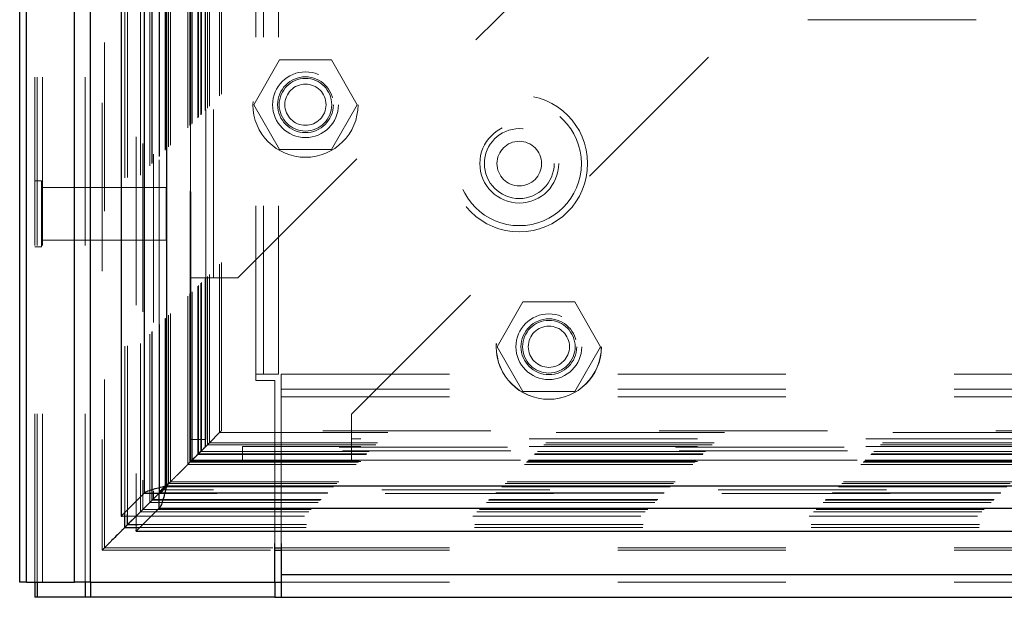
# Model space of a CAD drawing. Header units: inches. Extents: x 0.2 to 10.8, y 0.2 to 8.2.
# Tile 27 of 58: x 3.321 to 3.906, y 3.217 to 3.56. Entities that reach past the tile are written whole.
import ezdxf

# ---------------------------------------------------------------- set-up
doc = ezdxf.new("R2010")
doc.units = ezdxf.units.IN
doc.header["$MEASUREMENT"] = 0
doc.linetypes.add('HIDDEN', pattern=[0.075, 0.05, -0.025])

msp = doc.modelspace()

# ---------------------------------------------------------------- linework, layer by layer
at = {"color": 7, "linetype": 'HIDDEN', "lineweight": 18}
for p, q in [((3.334739, 3.225509), (3.334739, 5.587281)), ((3.330239, 3.225509), (3.330239, 5.14323)), ((3.331557, 3.225509), (3.331557, 5.142483)), ((3.334739, 3.225509), (3.334739, 5.140986)), ((3.360171, 3.225509), (3.360171, 5.129022)), ((3.363353, 3.225509), (3.363353, 5.128634)), ((3.370286, 5.110151), (3.370286, 3.244589)), ((3.371672, 3.24596), (3.371672, 5.108783)), ((3.383677, 3.265704), (3.383677, 5.089039)), ((3.385377, 3.265865), (3.385377, 5.088879)), ((3.390426, 5.090078), (3.390426, 3.264666)), ((3.39298, 3.267268), (3.39298, 5.087476)), ((3.394337, 5.086117), (3.394337, 3.268622)), ((3.398604, 3.272892), (3.398604, 5.081851)), ((3.399825, 3.274113), (3.399825, 5.08063)), ((3.40005, 3.274338), (3.40005, 5.080406)), ((3.40066, 5.079809), (3.40066, 3.274952)), ((3.404053, 5.076451), (3.404053, 3.278292)), ((3.404099, 3.278384), (3.404099, 5.076362)), ((3.4043, 3.278588), (3.4043, 5.076155)), ((3.407779, 3.282067), (3.407779, 5.072677)), ((3.408125, 3.282403), (3.408125, 5.072328)), ((3.408485, 5.072033), (3.408485, 3.28271)), ((3.409732, 3.28402), (3.409732, 5.070723)), ((3.410828, 3.285116), (3.410828, 5.069627)), ((3.421154, 3.295442), (3.421154, 5.059301)), ((3.422404, 3.296692), (3.422404, 5.058051)), ((3.422495, 5.057937), (3.422495, 3.296799)), ((3.422723, 5.05771), (3.422723, 3.297038)), ((3.423029, 5.057426), (3.423029, 3.297317)), ((3.423029, 3.297317), (3.423029, 5.057426)), ((3.423654, 3.297942), (3.423654, 5.056801)), ((3.423726, 3.297988), (3.423726, 5.056738)), ((3.427092, 3.30138), (3.427092, 5.053364)), ((3.427092, 3.30138), (3.427092, 5.053364)), ((3.427453, 3.301741), (3.427453, 5.053002)), ((3.428847, 3.303135), (3.428847, 5.051608)), ((3.429279, 3.303567), (3.429279, 5.051176)), ((3.431494, 3.305758), (3.431494, 5.048988)), ((3.431702, 3.305949), (3.431702, 5.048773)), ((3.432774, 3.307062), (3.432774, 5.047681)), ((3.433934, 3.308222), (3.433934, 5.046522)), ((3.440069, 3.314357), (3.440069, 5.040386)), ((3.441162, 3.315454), (3.441162, 5.03932)), ((3.461614, 3.349134), (3.461614, 5.005509)), ((3.461614, 3.349134), (3.461614, 5.005509)), ((3.466114, 3.349134), (3.466114, 5.005509)), ((3.475114, 3.349134), (3.475114, 5.005509)), ((3.422813, 3.406184), (3.422813, 4.948559)), ((3.431813, 3.406184), (3.431813, 4.948559)), ((3.436313, 3.406184), (3.436313, 4.948559)), ((3.436313, 3.406184), (3.436313, 4.948559)), ((3.450938, 3.406184), (3.685313, 3.640559)), ((3.518354, 3.325226), (3.752729, 3.559601)), ((4.889604, 3.559601), (3.752729, 3.559601)), ((3.475691, 3.535726), (3.460319, 3.509101)), ((3.506435, 3.535726), (3.475691, 3.535726)), ((3.521807, 3.509101), (3.506435, 3.535726)), ((3.460319, 3.509101), (3.475691, 3.482476)), ((3.506435, 3.482476), (3.521807, 3.509101)), ((3.475691, 3.482476), (3.506435, 3.482476)), ((3.334145, 3.46379), (3.330239, 3.46379)), ((3.334145, 3.424728), (3.334145, 3.46379)), ((3.408364, 3.459884), (3.334145, 3.459884)), ((3.408364, 3.428634), (3.408364, 3.459884)), ((3.330239, 3.424728), (3.334145, 3.424728)), ((3.334145, 3.428634), (3.408364, 3.428634)), ((3.422813, 3.406184), (3.436313, 3.406184)), ((3.422813, 3.310184), (3.422813, 3.406184)), ((3.431813, 3.310184), (3.431813, 3.406184)), ((3.436313, 3.406184), (3.450938, 3.406184)), ((3.620316, 3.391976), (3.604944, 3.365351)), ((3.65106, 3.391976), (3.620316, 3.391976)), ((3.666432, 3.365351), (3.65106, 3.391976)), ((3.604944, 3.365351), (3.620316, 3.338726)), ((3.65106, 3.338726), (3.666432, 3.365351)), ((3.461614, 3.345384), (3.461614, 3.349134)), ((3.475114, 3.349134), (3.461614, 3.349134)), ((3.476603, 3.349134), (5.165875, 3.349134)), ((3.476603, 3.349134), (3.476603, 3.335634)), ((3.472864, 3.345384), (3.461614, 3.345384)), ((3.472864, 3.248511), (3.472864, 3.345384)), ((3.476603, 3.340134), (5.165875, 3.340134)), ((3.476603, 3.335634), (5.165875, 3.335634)), ((3.476603, 3.335634), (3.476603, 3.248511)), ((3.476603, 3.335634), (5.165875, 3.335634)), ((3.620316, 3.338726), (3.65106, 3.338726)), ((3.518354, 3.310601), (3.518354, 3.325226)), ((3.440069, 3.314357), (3.433934, 3.308222)), ((3.440069, 3.314357), (5.202348, 3.314357)), ((5.20128, 3.315458), (3.441145, 3.315458)), ((3.431813, 3.310184), (3.422813, 3.310184)), ((3.432774, 3.307062), (3.431639, 3.305927)), ((3.433934, 3.308222), (3.432774, 3.307062)), ((3.432774, 3.307062), (5.209643, 3.307062)), ((3.433934, 3.308222), (5.208484, 3.308222)), ((3.453604, 3.297101), (3.453604, 3.306101)), ((3.518354, 3.306101), (3.453604, 3.306101)), ((5.123979, 3.310601), (3.518354, 3.310601)), ((3.518354, 3.297101), (3.518354, 3.310601)), ((5.123979, 3.310601), (3.518354, 3.310601)), ((5.123979, 3.306101), (3.518354, 3.306101)), ((3.427453, 3.301741), (3.422404, 3.296692)), ((3.427092, 3.30138), (5.215326, 3.30138)), ((3.427092, 3.30138), (5.215326, 3.30138)), ((3.427453, 3.301741), (5.214964, 3.301741)), ((3.429279, 3.303567), (3.428847, 3.303135)), ((3.428847, 3.303135), (5.21357, 3.303135)), ((5.213138, 3.303567), (3.429279, 3.303567)), ((5.211109, 3.305622), (3.431272, 3.305622)), ((5.211026, 3.305688), (3.431382, 3.305688)), ((3.422404, 3.296692), (3.421154, 3.295442)), ((3.421154, 3.295442), (5.221263, 3.295442)), ((3.422404, 3.296692), (5.220013, 3.296692)), ((3.422441, 3.296683), (5.22, 3.296683)), ((3.422653, 3.296931), (5.21975, 3.296931)), ((3.423029, 3.297317), (5.219388, 3.297317)), ((3.423029, 3.297317), (5.219388, 3.297317)), ((5.218798, 3.297962), (3.423605, 3.297962)), ((3.423654, 3.297942), (5.218763, 3.297942)), ((3.518354, 3.297101), (3.453604, 3.297101)), ((5.123979, 3.297101), (3.518354, 3.297101)), ((3.409732, 3.28402), (3.408249, 3.282537)), ((3.408485, 3.28271), (5.233933, 3.28271)), ((3.410828, 3.285116), (3.409732, 3.28402)), ((3.409732, 3.28402), (5.232685, 3.28402)), ((3.410828, 3.285116), (5.231589, 3.285116)), ((5.238479, 3.278243), (3.403943, 3.278243)), ((3.404067, 3.278279), (5.23835, 3.278279)), ((3.4043, 3.278588), (5.238117, 3.278588)), ((5.236339, 3.280341), (3.40608, 3.280341)), ((3.407779, 3.282067), (5.234639, 3.282067)), ((3.398604, 3.272892), (5.243813, 3.272892)), ((3.399825, 3.274113), (5.242592, 3.274113)), ((3.40005, 3.274338), (5.242368, 3.274338)), ((3.400397, 3.274679), (5.241999, 3.274679)), ((3.391313, 3.265552), (3.390426, 3.264666)), ((3.39044, 3.264652), (3.391328, 3.26554)), ((3.39298, 3.267268), (3.391263, 3.265551)), ((3.39298, 3.267268), (5.249438, 3.267268)), ((3.394455, 3.268752), (5.247956, 3.268752)), ((3.382154, 3.264666), (3.390426, 3.264666)), ((3.39044, 3.256412), (3.39044, 3.264652)), ((3.39044, 3.264652), (5.251977, 3.264652)), ((3.391641, 3.259665), (5.250776, 3.259665)), ((3.391481, 3.257965), (5.250937, 3.257965)), ((3.374139, 3.248441), (3.371672, 3.24596)), ((3.370278, 3.244561), (3.472864, 3.244561)), ((3.371672, 3.24596), (3.472864, 3.24596)), ((3.476603, 3.24596), (5.165875, 3.24596)), ((3.476603, 3.244561), (5.165875, 3.244561)), ((3.476603, 3.230009), (5.165875, 3.230009)), ((3.476603, 3.225509), (5.165875, 3.225509))]:
    msp.add_line(p, q, dxfattribs=at)
at = {"color": 7, "linetype": 'Continuous', "lineweight": 25}
for p, q in [((3.321239, 3.225509), (3.321239, 5.144253)), ((3.325193, 3.225509), (3.325193, 5.142483)), ((3.353807, 3.225509), (3.353807, 5.129022)), ((3.363353, 3.225509), (3.363353, 5.128634)), ((3.381563, 5.090078), (3.381563, 3.264666)), ((3.39519, 5.076451), (3.39519, 3.278292)), ((3.408485, 5.072033), (3.408485, 3.28271)), ((3.408249, 3.282537), (3.404029, 3.278317)), ((3.408485, 3.28271), (5.233933, 3.28271)), ((3.39519, 3.278292), (3.381563, 3.264666)), ((3.404053, 3.278292), (3.391313, 3.265552)), ((3.391328, 3.26554), (3.404067, 3.278279)), ((3.39519, 3.278292), (3.404053, 3.278292)), ((3.404067, 3.269415), (3.404067, 3.278279)), ((3.383677, 3.257965), (3.383677, 3.265704)), ((3.385377, 3.259665), (3.385377, 3.265865)), ((3.391263, 3.265551), (3.385377, 3.259665)), ((3.39044, 3.255788), (3.404067, 3.269415)), ((3.404067, 3.269415), (5.23835, 3.269415)), ((3.381563, 3.264666), (3.382154, 3.264666)), ((3.385377, 3.259665), (3.383677, 3.257965)), ((3.385377, 3.259665), (3.391641, 3.259665)), ((3.383677, 3.257965), (3.391481, 3.257965)), ((3.39044, 3.255788), (3.39044, 3.256412)), ((3.39044, 3.255788), (5.251977, 3.255788)), ((3.472864, 3.225509), (3.472864, 3.248511)), ((3.476603, 3.248511), (3.476603, 3.230009)), ((3.472864, 3.24596), (3.476603, 3.24596)), ((3.472864, 3.244561), (3.476603, 3.244561)), ((3.476603, 3.230009), (5.165875, 3.230009)), ((3.476603, 3.230009), (3.476603, 3.216509)), ((3.325193, 3.225509), (3.321239, 3.225509)), ((3.325193, 3.225509), (3.353807, 3.225509)), ((3.330239, 3.225509), (3.330239, 3.216509)), ((3.331556, 3.225509), (3.331556, 3.216509)), ((3.363353, 3.225509), (3.353807, 3.225509)), ((3.36017, 3.225509), (3.36017, 3.216509)), ((3.363348, 3.225509), (3.363348, 3.216509)), ((3.363353, 3.225509), (3.472864, 3.225509)), ((3.472853, 3.225509), (3.472853, 3.216509)), ((3.472864, 3.225509), (3.476603, 3.225509)), ((3.331556, 3.216509), (3.330239, 3.216509)), ((3.36017, 3.216509), (3.331556, 3.216509)), ((3.363348, 3.216509), (3.36017, 3.216509)), ((3.472853, 3.216509), (3.363348, 3.216509)), ((3.472853, 3.216509), (3.476603, 3.216509)), ((3.476603, 3.216509), (5.165875, 3.216509))]:
    msp.add_line(p, q, dxfattribs=at)
at = {"color": 7, "linetype": 'HIDDEN', "lineweight": 18, "flags": 128}
msp.add_lwpolyline([(3.430626, 3.304917), (3.431068, 3.30537), (3.43134, 3.30564), (3.431534, 3.305815), (3.431594, 3.305877), (3.431638, 3.305926), (3.431682, 3.305978), (3.431588, 3.30589), (3.430864, 3.305155), (3.427453, 3.301741), (3.427453, 3.301741)], dxfattribs=at)
at = {"color": 7, "linetype": 'HIDDEN', "lineweight": 18}
for centre, radius in [((3.491063, 3.509101), 0.03125), ((3.491063, 3.509101), 0.019531), ((3.491063, 3.509101), 0.016563), ((3.491063, 3.509101), 0.015625), ((3.491063, 3.509101), 0.012244), ((3.618114, 3.474134), 0.040625), ((3.618114, 3.474134), 0.036875), ((3.618114, 3.474134), 0.036875), ((3.618114, 3.474134), 0.023438), ((3.618114, 3.474134), 0.02075), ((3.618114, 3.474134), 0.01325), ((3.635604, 3.365351), 0.03125), ((3.635688, 3.365351), 0.03125), ((3.635688, 3.365351), 0.019531), ((3.635688, 3.365351), 0.016563), ((3.635688, 3.365351), 0.015625), ((3.635688, 3.365351), 0.012244)]:
    msp.add_circle(centre, radius, dxfattribs=at)
for points, knots in [([(3.439796, 3.314084), (3.439922, 3.314202), (3.440276, 3.314535), (3.440668, 3.314947), (3.440941, 3.315228), (3.441118, 3.315405), (3.441205, 3.315502), (3.440905, 3.315239), (3.44043, 3.314738), (3.440069, 3.314357)], [0, 0, 0, 0, 0.0736502, 0.2084877, 0.2702049, 0.3287454, 0.4334959, 0.5703776, 1, 1, 1, 1]), ([(3.426467, 3.300755), (3.426842, 3.301132), (3.429249, 3.303549), (3.43241, 3.306735), (3.434828, 3.309124), (3.435558, 3.309846)], [0, 0, 0, 0, 0.1143044, 0.7325825, 1, 1, 1, 1]), ([(3.423446, 3.297734), (3.423455, 3.297744), (3.42351, 3.297804), (3.425403, 3.299801), (3.427279, 3.301622), (3.429109, 3.303398)], [0, 0, 0, 0, 0.00451105, 0.02885421, 1, 1, 1, 1]), ([(3.408315, 3.282588), (3.408736, 3.283005), (3.4094, 3.283664), (3.41042, 3.284702), (3.411289, 3.285582), (3.412068, 3.286344), (3.413043, 3.287344), (3.413745, 3.288019), (3.415216, 3.289515), (3.417078, 3.291355), (3.41916, 3.293441), (3.42086, 3.29514), (3.421863, 3.296182), (3.422538, 3.296861), (3.423027, 3.297356), (3.423361, 3.297624), (3.423551, 3.297833), (3.423695, 3.298023), (3.42376, 3.298084), (3.423684, 3.298002), (3.423671, 3.297988)], [0, 0, 0, 0, 0.073645, 0.1162455, 0.1609402, 0.2062671, 0.2348925, 0.3308633, 0.4205448, 0.5688846, 0.7257391, 0.8021152, 0.8424851, 0.8830293, 0.9040875, 0.9208128, 0.9341302, 0.9503523, 0.9913514, 1, 1, 1, 1]), ([(3.422441, 3.296727), (3.422431, 3.296717), (3.422418, 3.296702), (3.42249, 3.296776), (3.422512, 3.296799)], [0, 0, 0, 0, 0.6985513, 1, 1, 1, 1]), ([(3.422739, 3.297038), (3.422708, 3.297009), (3.422604, 3.296912), (3.422624, 3.296909), (3.422688, 3.296983), (3.422792, 3.297082), (3.42283, 3.297118)], [0, 0, 0, 0, 0.20183391, 0.66120388, 0.87616233, 1, 1, 1, 1]), ([(3.399825, 3.274113), (3.39979, 3.274078), (3.399719, 3.274007), (3.399638, 3.273925), (3.399625, 3.273911), (3.399729, 3.274017), (3.399882, 3.27417), (3.400058, 3.274347), (3.400331, 3.274611), (3.400548, 3.274833), (3.400664, 3.274952)], [0, 0, 0, 0, 0.0820921, 0.1652609, 0.3380534, 0.5184586, 0.6098696, 0.7016563, 0.8395693, 1, 1, 1, 1]), ([(3.39298, 3.267268), (3.392962, 3.267249), (3.392925, 3.26721), (3.392953, 3.267235), (3.393034, 3.267322), (3.393174, 3.267471), (3.393331, 3.267632), (3.393461, 3.26776), (3.393588, 3.26788), (3.393795, 3.26808), (3.394065, 3.268352), (3.394255, 3.268545), (3.394331, 3.268622)], [0, 0, 0, 0, 0.0854316, 0.1791709, 0.2852146, 0.4032689, 0.5298131, 0.5822316, 0.6166706, 0.7266375, 0.8891039, 1, 1, 1, 1]), ([(3.383596, 3.257882), (3.384202, 3.258483), (3.385973, 3.260237), (3.387807, 3.262086), (3.389013, 3.263301)], [0, 0, 0, 0, 0.3427259, 1, 1, 1, 1]), ([(3.371672, 3.24596), (3.371318, 3.245606), (3.370841, 3.245128), (3.370403, 3.244676), (3.370264, 3.244556), (3.370271, 3.244561), (3.370323, 3.244601), (3.370382, 3.244655), (3.370464, 3.244739), (3.370606, 3.244892), (3.370968, 3.245265), (3.371481, 3.245776), (3.371882, 3.246174), (3.37205, 3.24634)], [0, 0, 0, 0, 0.3763815, 0.5069441, 0.6074228, 0.6496693, 0.6700491, 0.6899164, 0.7099241, 0.7311927, 0.7799708, 0.9078434, 1, 1, 1, 1])]:
    msp.add_open_spline(points, degree=3, knots=knots, dxfattribs=at)
at = {"color": 7, "linetype": 'Continuous', "lineweight": 25}
for points, knots in [([(3.39519, 3.278292), (3.395462, 3.278661), (3.396008, 3.279029), (3.397579, 3.279765), (3.398604, 3.280133), (3.40101, 3.280869), (3.402391, 3.281238), (3.405343, 3.281974), (3.406914, 3.282342), (3.408485, 3.28271)], [0, 0, 0, 0, 0.25, 0.25, 0.5, 0.5, 0.75, 0.75, 1, 1, 1, 1]), ([(3.408485, 3.28271), (3.408335, 3.282605), (3.408036, 3.282395), (3.407591, 3.282079), (3.407156, 3.281764), (3.406734, 3.281448), (3.406329, 3.281132), (3.405945, 3.280817), (3.405498, 3.280423), (3.405019, 3.279949), (3.404569, 3.279397), (3.404228, 3.278845), (3.404111, 3.278477), (3.404053, 3.278292)], [0, 0, 0, 0, 0.071449, 0.142898, 0.214347, 0.285796, 0.357245, 0.428694, 0.500143, 0.6251072, 0.7500715, 0.8750357, 1, 1, 1, 1]), ([(3.408485, 3.28271), (3.408116, 3.281139), (3.407748, 3.279569), (3.407012, 3.276617), (3.406644, 3.275236), (3.405908, 3.272829), (3.405539, 3.271804), (3.404803, 3.270233), (3.404435, 3.269688), (3.404067, 3.269415)], [0, 0, 0, 0, 0.25, 0.25, 0.5, 0.5, 0.75, 0.75, 1, 1, 1, 1]), ([(3.404067, 3.278279), (3.404172, 3.278309), (3.404382, 3.278369), (3.404698, 3.278515), (3.405014, 3.278699), (3.405329, 3.278924), (3.405645, 3.279186), (3.40596, 3.279483), (3.406355, 3.279895), (3.406828, 3.280449), (3.40738, 3.281163), (3.407932, 3.281925), (3.408301, 3.282448), (3.408485, 3.28271)], [0, 0, 0, 0, 0.071449, 0.142898, 0.214347, 0.285796, 0.357245, 0.428694, 0.500143, 0.6251072, 0.7500715, 0.8750357, 1, 1, 1, 1]), ([(3.383677, 3.257965), (3.383184, 3.257458), (3.382549, 3.256805), (3.381257, 3.255539), (3.379864, 3.254163), (3.376775, 3.251041), (3.374832, 3.249138), (3.374244, 3.248546), (3.374139, 3.248441)], [0, 0, 0, 0, 0.2039007, 0.2630224, 0.5851222, 0.8776238, 0.9781088, 1, 1, 1, 1])]:
    msp.add_open_spline(points, degree=3, knots=knots, dxfattribs=at)

doc.saveas('drawing.dxf')
